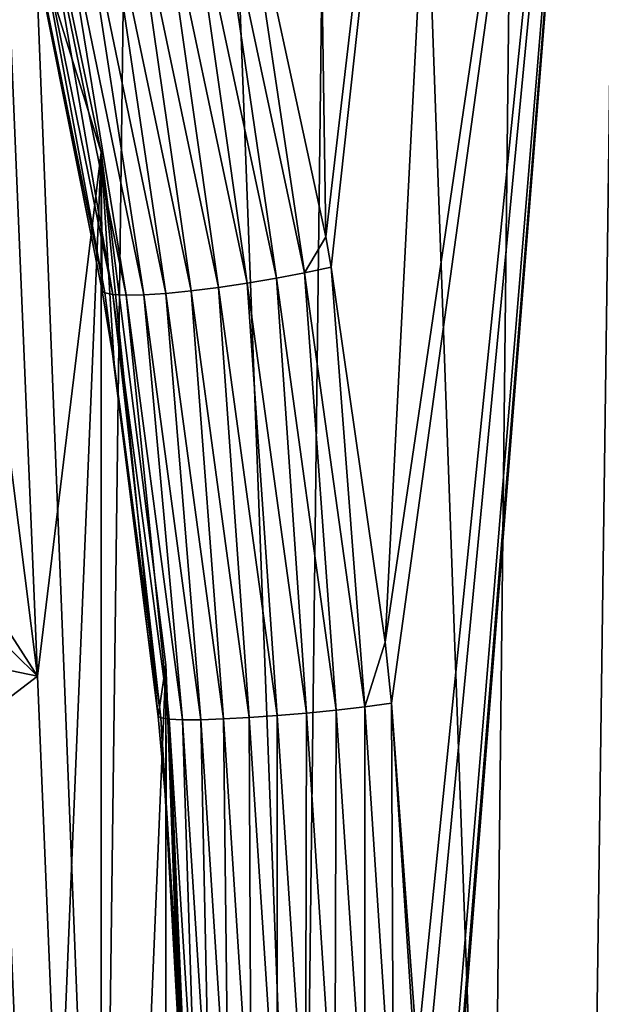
# Model space of a CAD drawing. Header units: metres. Extents: x -22 to 72, y -237 to 23.
# Tile 96 of 256: x 11.92 to 13.05, y -218.28 to -216.37. Entities that reach past the tile are written whole.
import ezdxf

# ---------------------------------------------------------------- set-up
doc = ezdxf.new("R2010")
doc.units = ezdxf.units.M
doc.layers.add('solid_509588_MEDIA_SW0001', color=7, linetype='CONTINUOUS')

msp = doc.modelspace()

# ---------------------------------------------------------------- linework, layer by layer
at = {"layer": 'solid_509588_MEDIA_SW0001'}
for points in [[(11.679883, -219.513977, 290.582001), (12.084394, -219.513931, 290.398743), (11.783673, -211.883652, 290.570557)], [(12.084394, -219.513931, 290.398743), (12.18267, -211.883575, 290.387848), (11.783673, -211.883652, 290.570557)], [(12.084394, -219.513931, 290.398743), (12.471371, -219.513885, 290.179504), (12.18267, -211.883575, 290.387848)], [(12.471371, -219.513885, 290.179504), (12.563317, -211.883514, 290.169678), (12.18267, -211.883575, 290.387848)], [(12.471371, -219.513885, 290.179504), (12.837369, -219.513855, 289.925659), (12.563317, -211.883514, 290.169678)], [(12.837369, -219.513855, 289.925659), (12.922476, -211.883469, 289.91745), (12.563317, -211.883514, 290.169678)], [(12.837369, -219.513855, 289.925659), (13.179362, -219.51384, 289.638733), (12.922476, -211.883469, 289.91745)], [(13.179362, -219.51384, 289.638733), (13.25743, -211.883438, 289.632782), (12.922476, -211.883469, 289.91745)], [(12.517998, -216.794342, 269.194824), (12.482388, -214.437378, 269.132141), (12.7938, -214.435715, 269.321289)], [(12.528542, -216.853302, 269.201782), (12.517998, -216.794342, 269.194824), (12.7938, -214.435715, 269.321289)], [(12.633007, -217.579956, 269.274628), (12.528542, -216.853302, 269.201782), (12.7938, -214.435715, 269.321289)], [(12.633007, -217.579956, 269.274628), (12.7938, -214.435715, 269.321289), (13.096481, -214.43399, 269.534241)], [(12.645655, -217.698013, 269.284088), (12.633007, -217.579956, 269.274628), (13.096481, -214.43399, 269.534241)], [(12.695086, -218.373749, 269.324921), (12.645655, -217.698013, 269.284088), (13.096481, -214.43399, 269.534241)], [(13.096481, -214.43399, 269.534241), (13.027316, -219.516754, 269.564331), (12.691545, -219.51622, 269.34079)], [(13.096481, -214.43399, 269.534241), (12.691545, -219.51622, 269.34079), (12.696582, -219.40625, 269.342163)], [(12.701674, -218.550949, 269.331787), (12.695086, -218.373749, 269.324921), (13.096481, -214.43399, 269.534241)], [(12.703868, -219.177536, 269.343048), (13.096481, -214.43399, 269.534241), (12.696582, -219.40625, 269.342163)], [(12.703868, -219.177536, 269.343048), (12.701674, -218.550949, 269.331787), (13.096481, -214.43399, 269.534241)], [(13.387302, -214.432236, 269.772949), (13.356363, -219.515015, 269.827667), (13.027316, -219.516754, 269.564331)], [(13.096481, -214.43399, 269.534241), (13.387302, -214.432236, 269.772949), (13.027316, -219.516754, 269.564331)], [(12.517998, -216.794342, 269.194824), (12.350942, -216.021194, 269.09024), (12.482388, -214.437378, 269.132141)], [(11.959044, -217.64537, 271.439697), (11.836276, -216.669983, 271.302612), (11.875158, -215.648392, 271.159027)], [(11.959044, -217.64537, 271.439697), (11.875158, -215.648392, 271.159027), (12.083039, -216.630341, 271.297028)], [(11.940923, -216.174118, 269.378265), (12.083039, -216.630341, 271.297028), (11.875158, -215.648392, 271.159027)], [(12.246978, -216.050247, 269.059998), (12.300485, -216.03598, 269.070068), (12.422273, -216.874588, 269.166809)], [(12.300485, -216.03598, 269.070068), (12.350942, -216.021194, 269.09024), (12.477066, -216.864075, 269.179108)], [(12.300485, -216.03598, 269.070068), (12.477066, -216.864075, 269.179108), (12.422273, -216.874588, 269.166809)], [(12.477066, -216.864075, 269.179108), (12.350942, -216.021194, 269.09024), (12.517998, -216.794342, 269.194824)], [(12.192233, -216.063293, 269.060333), (12.246978, -216.050247, 269.059998), (12.365969, -216.884171, 269.165253)], [(12.246978, -216.050247, 269.059998), (12.422273, -216.874588, 269.166809), (12.365969, -216.884171, 269.165253)], [(12.086709, -216.08403, 269.091888), (12.138176, -216.074692, 269.071106), (12.256981, -216.899124, 269.194153)], [(12.138176, -216.074692, 269.071106), (12.192233, -216.063293, 269.060333), (12.310198, -216.892441, 269.174469)], [(12.138176, -216.074692, 269.071106), (12.310198, -216.892441, 269.174469), (12.256981, -216.899124, 269.194153)], [(12.192233, -216.063293, 269.060333), (12.365969, -216.884171, 269.165253), (12.310198, -216.892441, 269.174469)], [(11.92504, -216.09137, 269.309967), (12.084994, -216.898956, 269.469788), (11.940923, -216.174118, 269.378265)], [(11.92504, -216.09137, 269.309967), (12.089791, -216.902588, 269.412964), (12.084994, -216.898956, 269.469788)], [(11.92504, -216.09137, 269.309967), (11.94031, -216.09549, 269.255951), (12.089791, -216.902588, 269.412964)], [(11.94031, -216.09549, 269.255951), (12.105447, -216.906097, 269.358124), (12.089791, -216.902588, 269.412964)], [(11.94031, -216.09549, 269.255951), (11.965134, -216.096802, 269.205444), (12.105447, -216.906097, 269.358124)], [(11.965134, -216.096802, 269.205444), (11.998638, -216.095276, 269.160248), (12.131083, -216.907516, 269.307068)], [(11.965134, -216.096802, 269.205444), (12.131083, -216.907516, 269.307068), (12.105447, -216.906097, 269.358124)], [(11.998638, -216.095276, 269.160248), (12.039644, -216.090973, 269.121948), (12.16577, -216.906815, 269.261688)], [(11.998638, -216.095276, 269.160248), (12.16577, -216.906815, 269.261688), (12.131083, -216.907516, 269.307068)], [(12.039644, -216.090973, 269.121948), (12.086709, -216.08403, 269.091888), (12.208249, -216.903976, 269.223572)], [(12.039644, -216.090973, 269.121948), (12.208249, -216.903976, 269.223572), (12.16577, -216.906815, 269.261688)], [(12.086709, -216.08403, 269.091888), (12.256981, -216.899124, 269.194153), (12.208249, -216.903976, 269.223572)], [(11.940923, -216.174118, 269.378265), (12.084994, -216.898956, 269.469788), (12.083039, -216.630341, 271.297028)], [(12, -218.626282, 271.577545), (11.959044, -217.64537, 271.439697), (12.083039, -216.630341, 271.297028)], [(12, -218.626282, 271.577545), (12.083039, -216.630341, 271.297028), (12.083039, -220.622223, 271.858063)], [(12.083039, -216.630341, 271.297028), (12.208114, -217.623932, 271.436676), (12.083039, -220.622223, 271.858063)], [(12.19338, -217.723846, 269.545746), (12.208114, -217.623932, 271.436676), (12.083039, -216.630341, 271.297028)], [(12.107736, -217.040558, 269.485016), (12.19338, -217.723846, 269.545746), (12.083039, -216.630341, 271.297028)], [(12.084994, -216.898956, 269.469788), (12.107736, -217.040558, 269.485016), (12.083039, -216.630341, 271.297028)], [(11.396235, -216.768921, 271.78183), (11.836276, -216.669983, 271.302612), (11.959044, -217.64537, 271.439697)], [(11.454062, -217.148514, 271.831604), (11.396235, -216.768921, 271.78183), (11.959044, -217.64537, 271.439697)], [(12.477066, -216.864075, 269.179108), (12.517998, -216.794342, 269.194824), (12.528542, -216.853302, 269.201782)], [(12.477066, -216.864075, 269.179108), (12.528542, -216.853302, 269.201782), (12.593624, -217.704987, 269.259644)], [(12.593624, -217.704987, 269.259644), (12.528542, -216.853302, 269.201782), (12.633007, -217.579956, 269.274628)], [(12.365969, -216.884171, 269.165253), (12.422273, -216.874588, 269.166809), (12.480748, -217.717163, 269.242737)], [(12.422273, -216.874588, 269.166809), (12.477066, -216.864075, 269.179108), (12.538039, -217.711395, 269.245728)], [(12.422273, -216.874588, 269.166809), (12.538039, -217.711395, 269.245728), (12.480748, -217.717163, 269.242737)], [(12.477066, -216.864075, 269.179108), (12.593624, -217.704987, 269.259644), (12.538039, -217.711395, 269.245728)], [(12.256981, -216.899124, 269.194153), (12.310198, -216.892441, 269.174469), (12.369499, -217.725922, 269.269592)], [(12.310198, -216.892441, 269.174469), (12.365969, -216.884171, 269.165253), (12.423868, -217.722061, 269.250793)], [(12.310198, -216.892441, 269.174469), (12.423868, -217.722061, 269.250793), (12.369499, -217.725922, 269.269592)], [(12.365969, -216.884171, 269.165253), (12.480748, -217.717163, 269.242737), (12.423868, -217.722061, 269.250793)], [(12.089791, -216.902588, 269.412964), (12.107736, -217.040558, 269.485016), (12.084994, -216.898956, 269.469788)], [(12.089791, -216.902588, 269.412964), (12.19338, -217.723846, 269.545746), (12.107736, -217.040558, 269.485016)], [(12.089791, -216.902588, 269.412964), (12.198403, -217.726227, 269.488342), (12.19338, -217.723846, 269.545746)], [(12.089791, -216.902588, 269.412964), (12.105447, -216.906097, 269.358124), (12.198403, -217.726227, 269.488342)], [(12.105447, -216.906097, 269.358124), (12.214397, -217.72879, 269.433014), (12.198403, -217.726227, 269.488342)], [(12.105447, -216.906097, 269.358124), (12.131083, -216.907516, 269.307068), (12.214397, -217.72879, 269.433014)], [(12.131083, -216.907516, 269.307068), (12.16577, -216.906815, 269.261688), (12.24064, -217.730057, 269.381683)], [(12.131083, -216.907516, 269.307068), (12.24064, -217.730057, 269.381683), (12.214397, -217.72879, 269.433014)], [(12.16577, -216.906815, 269.261688), (12.208249, -216.903976, 269.223572), (12.276161, -217.729996, 269.336273)], [(12.16577, -216.906815, 269.261688), (12.276161, -217.729996, 269.336273), (12.24064, -217.730057, 269.381683)], [(12.208249, -216.903976, 269.223572), (12.256981, -216.899124, 269.194153), (12.31965, -217.728592, 269.298462)], [(12.208249, -216.903976, 269.223572), (12.31965, -217.728592, 269.298462), (12.276161, -217.729996, 269.336273)], [(12.256981, -216.899124, 269.194153), (12.369499, -217.725922, 269.269592), (12.31965, -217.728592, 269.298462)], [(11.501112, -217.550659, 271.884369), (11.454062, -217.148514, 271.831604), (11.959044, -217.64537, 271.439697)], [(11.534826, -217.970551, 271.939453), (11.501112, -217.550659, 271.884369), (11.959044, -217.64537, 271.439697)], [(12.593624, -217.704987, 269.259644), (12.633007, -217.579956, 269.274628), (12.645655, -217.698013, 269.284088)], [(12.208114, -217.623932, 271.436676), (12.208114, -219.628632, 271.718414), (12.083039, -220.622223, 271.858063)], [(12.19338, -217.723846, 269.545746), (12.208796, -217.896408, 269.557495), (12.208114, -217.623932, 271.436676)], [(12.208114, -217.623932, 271.436676), (12.25, -218.626282, 271.577545), (12.208114, -219.628632, 271.718414)], [(12.249027, -218.749161, 269.593719), (12.25, -218.626282, 271.577545), (12.208114, -217.623932, 271.436676)], [(12.245107, -218.556183, 269.588776), (12.249027, -218.749161, 269.593719), (12.208114, -217.623932, 271.436676)], [(12.208796, -217.896408, 269.557495), (12.245107, -218.556183, 269.588776), (12.208114, -217.623932, 271.436676)], [(11.534826, -217.970551, 271.939453), (11.959044, -217.64537, 271.439697), (12, -218.626282, 271.577545)], [(12.593624, -217.704987, 269.259644), (12.645655, -217.698013, 269.284088), (12.649403, -218.554062, 269.306427)], [(12.701674, -218.550949, 269.331787), (12.645655, -217.698013, 269.284088), (12.695086, -218.373749, 269.324921)], [(12.649403, -218.554062, 269.306427), (12.645655, -217.698013, 269.284088), (12.701674, -218.550949, 269.331787)], [(12.423868, -217.722061, 269.250793), (12.480748, -217.717163, 269.242737), (12.478609, -218.559235, 269.295258)], [(12.480748, -217.717163, 269.242737), (12.535917, -218.557861, 269.287903), (12.478609, -218.559235, 269.295258)], [(12.480748, -217.717163, 269.242737), (12.538039, -217.711395, 269.245728), (12.535917, -218.557861, 269.287903)], [(12.538039, -217.711395, 269.245728), (12.593561, -218.556122, 269.291656), (12.535917, -218.557861, 269.287903)], [(12.538039, -217.711395, 269.245728), (12.593624, -217.704987, 269.259644), (12.593561, -218.556122, 269.291656)], [(12.593624, -217.704987, 269.259644), (12.649403, -218.554062, 269.306427), (12.593561, -218.556122, 269.291656)], [(12.198403, -217.726227, 269.488342), (12.208796, -217.896408, 269.557495), (12.19338, -217.723846, 269.545746)], [(12.198403, -217.726227, 269.488342), (12.245107, -218.556183, 269.588776), (12.208796, -217.896408, 269.557495)], [(12.198403, -217.726227, 269.488342), (12.250494, -218.557816, 269.53125), (12.245107, -218.556183, 269.588776)], [(12.198403, -217.726227, 269.488342), (12.214397, -217.72879, 269.433014), (12.250494, -218.557816, 269.53125)], [(12.214397, -217.72879, 269.433014), (12.266815, -218.559204, 269.47583), (12.250494, -218.557816, 269.53125)], [(12.214397, -217.72879, 269.433014), (12.24064, -217.730057, 269.381683), (12.266815, -218.559204, 269.47583)], [(12.24064, -217.730057, 269.381683), (12.276161, -217.729996, 269.336273), (12.29346, -218.56015, 269.424561)], [(12.24064, -217.730057, 269.381683), (12.29346, -218.56015, 269.424561), (12.266815, -218.559204, 269.47583)], [(12.276161, -217.729996, 269.336273), (12.31965, -217.728592, 269.298462), (12.329439, -218.560638, 269.379333)], [(12.276161, -217.729996, 269.336273), (12.329439, -218.560638, 269.379333), (12.29346, -218.56015, 269.424561)], [(12.31965, -217.728592, 269.298462), (12.369499, -217.725922, 269.269592), (12.373419, -218.560654, 269.341827)], [(12.31965, -217.728592, 269.298462), (12.373419, -218.560654, 269.341827), (12.329439, -218.560638, 269.379333)], [(12.369499, -217.725922, 269.269592), (12.423868, -217.722061, 269.250793), (12.423764, -218.560181, 269.313446)], [(12.369499, -217.725922, 269.269592), (12.423764, -218.560181, 269.313446), (12.373419, -218.560654, 269.341827)], [(12.423868, -217.722061, 269.250793), (12.478609, -218.559235, 269.295258), (12.423764, -218.560181, 269.313446)], [(11.894244, -219.776123, 270.476868), (11.935, -218.800247, 270.339722), (11.894244, -217.824356, 270.202545)], [(11.924638, -219.395615, 262.530731), (11.894244, -217.824356, 270.202545), (11.935, -218.800247, 270.339722)], [(11.553143, -218.399338, 271.995697), (11.534826, -217.970551, 271.939453), (12, -218.626282, 271.577545)]]:
    msp.add_3dface(points, dxfattribs=at)

doc.saveas('drawing.dxf')
